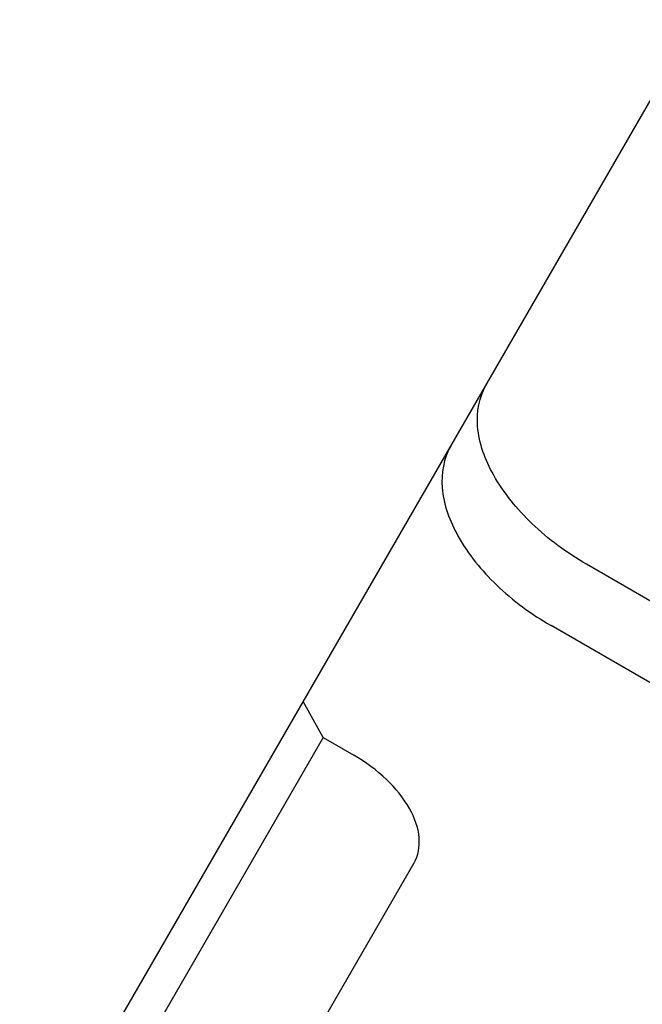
# Model space of a CAD drawing. Header units: millimetres. Extents: x 0 to 7560, y 0 to 5346.
# Tile 80 of 149: x 1323 to 1341, y 3890 to 3918. Entities that reach past the tile are written whole.
import ezdxf

# ---------------------------------------------------------------- set-up
doc = ezdxf.new("R2010")
doc.units = ezdxf.units.MM
for name, color, linetype in [('A2300601_ABL736', 7, 'Continuous'), ('M2302801_PBL748', 7, 'Continuous'), ('TOP_VIEW_VBL707', 7, 'Continuous')]:
    doc.layers.add(name, color=color, linetype=linetype)

# ---------------------------------------------------------------- blocks, each defined once
blk = doc.blocks.new('M2302801_PBL748', base_point=(1657.914, 3469.732))
at = {"layer": 'M2302801_PBL748', "color": 7}
for p, q in [((1634.004, 3468.129), (1653.174, 3501.332)), ((1677.761, 3469.917), (1650.048, 3485.917)), ((1664.633, 3475.18), (1649.045, 3484.18)), ((1642.598, 3481.014), (1642.03, 3482.03)), ((1642.598, 3481.014), (1634.572, 3467.112)), ((1642.598, 3481.014), (1643.464, 3480.514)), ((1642.253, 3472.416), (1645.167, 3477.464))]:
    blk.add_line(p, q, dxfattribs=at)
for points, knots in [([(1650.048, 3485.917), (1649.492, 3486.238), (1648.495, 3486.973), (1647.4, 3488.309), (1646.854, 3489.715), (1647.008, 3490.653), (1647.209, 3491)], [0, 0, 0, 0, 0.30444, 0.580341, 0.809903, 1, 1, 1, 1]), ([(1646.206, 3489.262), (1646.005, 3488.915), (1645.851, 3487.977), (1646.397, 3486.572), (1647.492, 3485.235), (1648.488, 3484.501), (1649.045, 3484.18)], [0, 0, 0, 0, 0.190097, 0.419659, 0.69556, 1, 1, 1, 1]), ([(1645.167, 3477.464), (1645.288, 3477.672), (1645.38, 3478.235), (1645.053, 3479.078), (1644.396, 3479.88), (1643.798, 3480.321), (1643.464, 3480.514)], [0, 0, 0, 0, 0.190102, 0.419661, 0.695552, 1, 1, 1, 1])]:
    blk.add_open_spline(points, degree=3, knots=knots, dxfattribs=at)
blk = doc.blocks.new('A2300601_ABL736', base_point=(1732.797, 3593.278))
at = {"layer": 'M2302801_PBL748'}
blk.add_blockref('M2302801_PBL748', (1657.914, 3469.732), dxfattribs=at)
blk = doc.blocks.new('TOP_VIEW_VBL707', base_point=(2149.541, 3969.91))
at = {"layer": 'A2300601_ABL736'}
blk.add_blockref('A2300601_ABL736', (1732.797, 3593.278), dxfattribs=at)

msp = doc.modelspace()

# ---------------------------------------------------------------- block references
at = {"layer": 'TOP_VIEW_VBL707'}
msp.add_blockref('TOP_VIEW_VBL707', (1838.846, 4386.364), dxfattribs=at)

doc.saveas('drawing.dxf')
